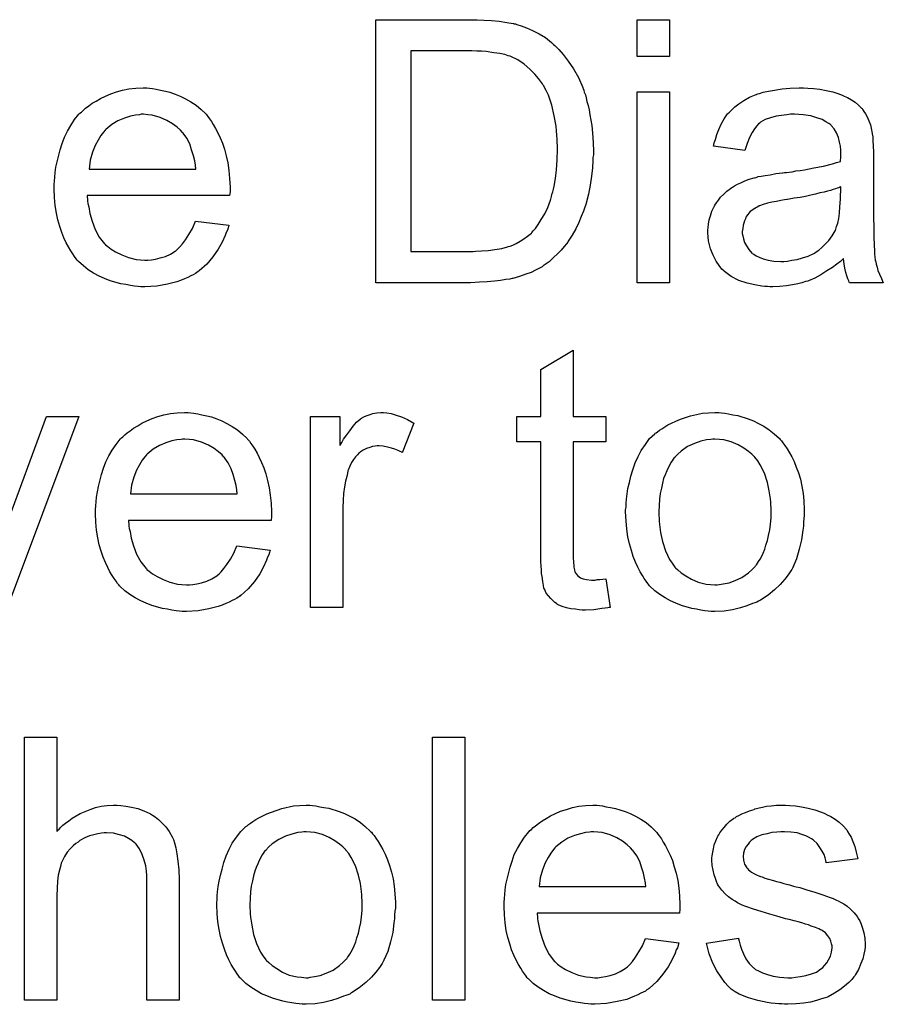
# Model space of a CAD drawing. Extents: x -2.2 to 8.3, y -2.9 to 5.2.
# Tile 92 of 205: x 3.508 to 3.771, y 0.85 to 1.15. Entities that reach past the tile are written whole.
import ezdxf

# ---------------------------------------------------------------- set-up
doc = ezdxf.new("R2010")
doc.units = 0
doc.layers.add('acc-ni-360-20-in-a_document', color=1, linetype='CONTINUOUS')

msp = doc.modelspace()

# ---------------------------------------------------------------- linework, layer by layer
at = {"layer": 'acc-ni-360-20-in-a_document', "color": 1}
for points in [[(3.64898, 1.14983), (3.651294, 1.149714), (3.653608, 1.149483), (3.655922, 1.149136), (3.657889, 1.148789), (3.658004, 1.148789), (3.658236, 1.148673), (3.658583, 1.148673), (3.659046, 1.148441), (3.660318, 1.148094), (3.661938, 1.147516), (3.663789, 1.146706), (3.665756, 1.145665), (3.667723, 1.144508), (3.669574, 1.143004), (3.66969, 1.142888), (3.669806, 1.142772), (3.670153, 1.142425), (3.670615, 1.142078), (3.671773, 1.140921), (3.673161, 1.139301), (3.674665, 1.137334), (3.676285, 1.13502), (3.677789, 1.132359), (3.679062, 1.129351), (3.679062, 1.129235), (3.679177, 1.129004), (3.679409, 1.128541), (3.679524, 1.127847), (3.679872, 1.127037), (3.680103, 1.126111), (3.680334, 1.12507), (3.680681, 1.123797), (3.681028, 1.122525), (3.68126, 1.121021), (3.681838, 1.117781), (3.682186, 1.114194), (3.682301, 1.11026), (3.682301, 1.110145), (3.682301, 1.109913), (3.682301, 1.109335), (3.682301, 1.108756), (3.682186, 1.107946), (3.682186, 1.107021), (3.68207, 1.104822), (3.681723, 1.102277), (3.681376, 1.099616), (3.680797, 1.096839), (3.680103, 1.094062), (3.680103, 1.093947), (3.679987, 1.093715), (3.679872, 1.093368), (3.679756, 1.092905), (3.679293, 1.091633), (3.678599, 1.090013), (3.677905, 1.088162), (3.676979, 1.086311), (3.675822, 1.084344), (3.674665, 1.082492), (3.674549, 1.082261), (3.674086, 1.081682), (3.673392, 1.080873), (3.672467, 1.079831), (3.671425, 1.078674), (3.670153, 1.077517), (3.66888, 1.076245), (3.667376, 1.075203), (3.667144, 1.075088), (3.666682, 1.074741), (3.665872, 1.074278), (3.664715, 1.073699), (3.663326, 1.073005), (3.661707, 1.072427), (3.659855, 1.071732), (3.657773, 1.071154), (3.657541, 1.071154), (3.657194, 1.071038), (3.656847, 1.070922), (3.65569, 1.070807), (3.65407, 1.070575), (3.652219, 1.070344), (3.650021, 1.070112), (3.647591, 1.069997), (3.64493, 1.069881), (3.616121, 1.069881), (3.616121, 1.149946), (3.646897, 1.149946), (3.64898, 1.14983)], [(3.705441, 1.138723), (3.695607, 1.138723), (3.695607, 1.149946), (3.705441, 1.149946), (3.705441, 1.138723)], [(3.645277, 1.140458), (3.626765, 1.140458), (3.626765, 1.079369), (3.64574, 1.079369), (3.64655, 1.079484), (3.648285, 1.0796), (3.650252, 1.079716), (3.652335, 1.079947), (3.654418, 1.080294), (3.656153, 1.080757), (3.656384, 1.080873), (3.656963, 1.080988), (3.657773, 1.081335), (3.658814, 1.081798), (3.659971, 1.082492), (3.661128, 1.083187), (3.662285, 1.083996), (3.663442, 1.084922), (3.663558, 1.085153), (3.664021, 1.085616), (3.664715, 1.086426), (3.665525, 1.087583), (3.66645, 1.089087), (3.667492, 1.090823), (3.668417, 1.09279), (3.669227, 1.094988), (3.669227, 1.095104), (3.669343, 1.095335), (3.669459, 1.095682), (3.669574, 1.096145), (3.66969, 1.096724), (3.669921, 1.097533), (3.670153, 1.098343), (3.670384, 1.099269), (3.670731, 1.101583), (3.671078, 1.104244), (3.67131, 1.107252), (3.671425, 1.110492), (3.671425, 1.110608), (3.671425, 1.11107), (3.671425, 1.111649), (3.67131, 1.112574), (3.67131, 1.113616), (3.671194, 1.114773), (3.671078, 1.116161), (3.670963, 1.11755), (3.670384, 1.120673), (3.66969, 1.123913), (3.668649, 1.126921), (3.667954, 1.128425), (3.66726, 1.129698), (3.66726, 1.129814), (3.667029, 1.130045), (3.666797, 1.130392), (3.666566, 1.130855), (3.66564, 1.132012), (3.664483, 1.1334), (3.662979, 1.134905), (3.661244, 1.136409), (3.659277, 1.137681), (3.657194, 1.138723), (3.656963, 1.138838), (3.656384, 1.138954), (3.655343, 1.139301), (3.653839, 1.139648), (3.651988, 1.13988), (3.649674, 1.140227), (3.648285, 1.140342), (3.646781, 1.140342), (3.645277, 1.140458)], [(3.547164, 1.12912), (3.548089, 1.129004), (3.549246, 1.128772), (3.550519, 1.128541), (3.552023, 1.128194), (3.553411, 1.127847), (3.555031, 1.127268), (3.556535, 1.12669), (3.558155, 1.12588), (3.559775, 1.124954), (3.561395, 1.123913), (3.562899, 1.12264), (3.564287, 1.121252), (3.564403, 1.121136), (3.564634, 1.120905), (3.564981, 1.120442), (3.565444, 1.119748), (3.566023, 1.118938), (3.566601, 1.118012), (3.567295, 1.116855), (3.56799, 1.115467), (3.568684, 1.113963), (3.569378, 1.112343), (3.569956, 1.110492), (3.570535, 1.108525), (3.570998, 1.106327), (3.571345, 1.104013), (3.571576, 1.101583), (3.571692, 1.098922), (3.571692, 1.098806), (3.571692, 1.098343), (3.571692, 1.097533), (3.571576, 1.096376), (3.528189, 1.096376), (3.528189, 1.096261), (3.528189, 1.095914), (3.528305, 1.095451), (3.528305, 1.094757), (3.52842, 1.093947), (3.528652, 1.093021), (3.528999, 1.090938), (3.529693, 1.088624), (3.530619, 1.086079), (3.531891, 1.083765), (3.533511, 1.081682), (3.533627, 1.081682), (3.533742, 1.081451), (3.534437, 1.080873), (3.535478, 1.080063), (3.536866, 1.079253), (3.538718, 1.078327), (3.5408, 1.077517), (3.543114, 1.076939), (3.544387, 1.076823), (3.545775, 1.076707), (3.546701, 1.076707), (3.547742, 1.076823), (3.549015, 1.077054), (3.550403, 1.077402), (3.552023, 1.077864), (3.553527, 1.078559), (3.555031, 1.079484), (3.555147, 1.0796), (3.555725, 1.080063), (3.55642, 1.080757), (3.557229, 1.081682), (3.558155, 1.082955), (3.559196, 1.084575), (3.560238, 1.086426), (3.561163, 1.088624), (3.571345, 1.087352), (3.571345, 1.087236), (3.571229, 1.087005), (3.571113, 1.086542), (3.570882, 1.085848), (3.570535, 1.085153), (3.570188, 1.084228), (3.569262, 1.082261), (3.568105, 1.080063), (3.566485, 1.077749), (3.564634, 1.07555), (3.56232, 1.073468), (3.562205, 1.073468), (3.561973, 1.073236), (3.561626, 1.073005), (3.561163, 1.072658), (3.560469, 1.072311), (3.559775, 1.071964), (3.558849, 1.071501), (3.557808, 1.071038), (3.556651, 1.070575), (3.555494, 1.070112), (3.552602, 1.069418), (3.549362, 1.06884), (3.545775, 1.068608), (3.544503, 1.068608), (3.543693, 1.068724), (3.542651, 1.06884), (3.541379, 1.069071), (3.53999, 1.069303), (3.538486, 1.069534), (3.535247, 1.07046), (3.533511, 1.071154), (3.531891, 1.071848), (3.530156, 1.072774), (3.528536, 1.073815), (3.527032, 1.074972), (3.525528, 1.07636), (3.525412, 1.076476), (3.525181, 1.076707), (3.524834, 1.07717), (3.524371, 1.077864), (3.523792, 1.078674), (3.523214, 1.0796), (3.522519, 1.080757), (3.521825, 1.08203), (3.521131, 1.083534), (3.520437, 1.085153), (3.519858, 1.087005), (3.51928, 1.088972), (3.518817, 1.091054), (3.51847, 1.093368), (3.518239, 1.095798), (3.518123, 1.098343), (3.518123, 1.098459), (3.518123, 1.099037), (3.518123, 1.099732), (3.518239, 1.100773), (3.518354, 1.102046), (3.51847, 1.103434), (3.518701, 1.105054), (3.519048, 1.106674), (3.519974, 1.110376), (3.520553, 1.112227), (3.521247, 1.114194), (3.522172, 1.116045), (3.523214, 1.117781), (3.524371, 1.119516), (3.525643, 1.121136), (3.525759, 1.121252), (3.52599, 1.121483), (3.526453, 1.12183), (3.527032, 1.122409), (3.527726, 1.122987), (3.528652, 1.123682), (3.529693, 1.124492), (3.530966, 1.125186), (3.532238, 1.125996), (3.533742, 1.12669), (3.535362, 1.127384), (3.537098, 1.127963), (3.538949, 1.128541), (3.540916, 1.128888), (3.542998, 1.12912), (3.545197, 1.129235), (3.546354, 1.129235), (3.547164, 1.12912)], [(3.705441, 1.069881), (3.695607, 1.069881), (3.695607, 1.127963), (3.705441, 1.127963), (3.705441, 1.069881)], [(3.747556, 1.12912), (3.749291, 1.129004), (3.751258, 1.128772), (3.753225, 1.128425), (3.755192, 1.127963), (3.757043, 1.127384), (3.757275, 1.127268), (3.757853, 1.127037), (3.758663, 1.12669), (3.759704, 1.126227), (3.760861, 1.125533), (3.762019, 1.124839), (3.76306, 1.123913), (3.763985, 1.122987), (3.764101, 1.122872), (3.764332, 1.122525), (3.76468, 1.121946), (3.765142, 1.121252), (3.765721, 1.120211), (3.766184, 1.119169), (3.766646, 1.117897), (3.766994, 1.116392), (3.766994, 1.116277), (3.767109, 1.11593), (3.767225, 1.115236), (3.767341, 1.11431), (3.767341, 1.113037), (3.767456, 1.111533), (3.767572, 1.109566), (3.767572, 1.107368), (3.767572, 1.094178), (3.767572, 1.094062), (3.767572, 1.0936), (3.767572, 1.092905), (3.767572, 1.09198), (3.767572, 1.090938), (3.767572, 1.089666), (3.767688, 1.086889), (3.767688, 1.083996), (3.767803, 1.081104), (3.767919, 1.079831), (3.767919, 1.078674), (3.768035, 1.077633), (3.768151, 1.076823), (3.768151, 1.076707), (3.768266, 1.076245), (3.768382, 1.07555), (3.768729, 1.074625), (3.768961, 1.073583), (3.769423, 1.072427), (3.770002, 1.071154), (3.77058, 1.069881), (3.760283, 1.069881), (3.760167, 1.069997), (3.760052, 1.07046), (3.75982, 1.071038), (3.759473, 1.071964), (3.759126, 1.073005), (3.758895, 1.074278), (3.758663, 1.075666), (3.758432, 1.07717), (3.758316, 1.07717), (3.7582, 1.076939), (3.757506, 1.07636), (3.756465, 1.07555), (3.755077, 1.074509), (3.753341, 1.073468), (3.751606, 1.072311), (3.749754, 1.07127), (3.747787, 1.07046), (3.747556, 1.070344), (3.746862, 1.070228), (3.74582, 1.069881), (3.744548, 1.069534), (3.742928, 1.069187), (3.741077, 1.068956), (3.738994, 1.068724), (3.736912, 1.068608), (3.735986, 1.068608), (3.735292, 1.068724), (3.734482, 1.068724), (3.733556, 1.06884), (3.731474, 1.069187), (3.72916, 1.069765), (3.726614, 1.070575), (3.7243, 1.071732), (3.722218, 1.073236), (3.721986, 1.073468), (3.721408, 1.074046), (3.720598, 1.075088), (3.719672, 1.076476), (3.718747, 1.078211), (3.717937, 1.080178), (3.717358, 1.082608), (3.717243, 1.083765), (3.717127, 1.085153), (3.717127, 1.085385), (3.717127, 1.085848), (3.717243, 1.086658), (3.717358, 1.087699), (3.71759, 1.088972), (3.717937, 1.090244), (3.7184, 1.091633), (3.718978, 1.092905), (3.719094, 1.093021), (3.719325, 1.093484), (3.719788, 1.094178), (3.720367, 1.094988), (3.721061, 1.095914), (3.721986, 1.096839), (3.722912, 1.097765), (3.724069, 1.098575), (3.724185, 1.09869), (3.724647, 1.098922), (3.725226, 1.099385), (3.726151, 1.099847), (3.727193, 1.10031), (3.728465, 1.100889), (3.729738, 1.101351), (3.731242, 1.101814), (3.731358, 1.101814), (3.731821, 1.10193), (3.732515, 1.102161), (3.733441, 1.102277), (3.734598, 1.102508), (3.736102, 1.10274), (3.737837, 1.103087), (3.73992, 1.103318), (3.740035, 1.103318), (3.740498, 1.103434), (3.741077, 1.103434), (3.741887, 1.10355), (3.742812, 1.103666), (3.743969, 1.103897), (3.745242, 1.104013), (3.74663, 1.104244), (3.749407, 1.104822), (3.752415, 1.105401), (3.755077, 1.106095), (3.756349, 1.106442), (3.757506, 1.106789), (3.757506, 1.106905), (3.757506, 1.107137), (3.757622, 1.107831), (3.757622, 1.108641), (3.757622, 1.109103), (3.757622, 1.109335), (3.757622, 1.10945), (3.757622, 1.109566), (3.757622, 1.11026), (3.757506, 1.111417), (3.757275, 1.11269), (3.756928, 1.114079), (3.756349, 1.115467), (3.755655, 1.11674), (3.754729, 1.117781), (3.754614, 1.117897), (3.754035, 1.118359), (3.75311, 1.118822), (3.751953, 1.119516), (3.750333, 1.120095), (3.748482, 1.120673), (3.746168, 1.121021), (3.743506, 1.121136), (3.742349, 1.121136), (3.741193, 1.121021), (3.739573, 1.120789), (3.737953, 1.120558), (3.736217, 1.120095), (3.734598, 1.119516), (3.733209, 1.118707), (3.733093, 1.118591), (3.732631, 1.118244), (3.732052, 1.117665), (3.731358, 1.11674), (3.730664, 1.115583), (3.729854, 1.114079), (3.72916, 1.112227), (3.728465, 1.110145), (3.718862, 1.111417), (3.718862, 1.111533), (3.718978, 1.111649), (3.718978, 1.111996), (3.719094, 1.112459), (3.719441, 1.1135), (3.719904, 1.115004), (3.720482, 1.116508), (3.721176, 1.118128), (3.722102, 1.119748), (3.723143, 1.121252), (3.723259, 1.121368), (3.723722, 1.12183), (3.724416, 1.122525), (3.725342, 1.12345), (3.726614, 1.124376), (3.728118, 1.125301), (3.729854, 1.126343), (3.731821, 1.127153), (3.731936, 1.127153), (3.732052, 1.127268), (3.732399, 1.127384), (3.732862, 1.1275), (3.734019, 1.127847), (3.735639, 1.128194), (3.73749, 1.128541), (3.739804, 1.128888), (3.742234, 1.12912), (3.745011, 1.129235), (3.746283, 1.129235), (3.747556, 1.12912)], [(3.545312, 1.121136), (3.544618, 1.121136), (3.544155, 1.121021), (3.542883, 1.120905), (3.541379, 1.120558), (3.539527, 1.119979), (3.537561, 1.119169), (3.535709, 1.118012), (3.533858, 1.116508), (3.533627, 1.116277), (3.533164, 1.115698), (3.532354, 1.114657), (3.531544, 1.113269), (3.530619, 1.111649), (3.529809, 1.109566), (3.529114, 1.107137), (3.528767, 1.104475), (3.561279, 1.104475), (3.561279, 1.104591), (3.561279, 1.104822), (3.561163, 1.10517), (3.561163, 1.105632), (3.560932, 1.107021), (3.560585, 1.108525), (3.560006, 1.110376), (3.559428, 1.112112), (3.558502, 1.113847), (3.557461, 1.115351), (3.557461, 1.115467), (3.557229, 1.115583), (3.556651, 1.116277), (3.55561, 1.117202), (3.554221, 1.118244), (3.552486, 1.119285), (3.550403, 1.120211), (3.547974, 1.120905), (3.546701, 1.121021), (3.545312, 1.121136)], [(3.757622, 1.099037), (3.757506, 1.099037), (3.75739, 1.098922), (3.757043, 1.098806), (3.756581, 1.09869), (3.756002, 1.098459), (3.755308, 1.098228), (3.754498, 1.097996), (3.753572, 1.097765), (3.752531, 1.097418), (3.751258, 1.097186), (3.749986, 1.096839), (3.748482, 1.096492), (3.746862, 1.096145), (3.745242, 1.095798), (3.743391, 1.095566), (3.741424, 1.095219), (3.741193, 1.095219), (3.740498, 1.095104), (3.739341, 1.094872), (3.738069, 1.094641), (3.73668, 1.094409), (3.735292, 1.094062), (3.734019, 1.093715), (3.732862, 1.093253), (3.732746, 1.093253), (3.732399, 1.093021), (3.731936, 1.09279), (3.731474, 1.092443), (3.730085, 1.091517), (3.728928, 1.090129), (3.728928, 1.090013), (3.728697, 1.089782), (3.728581, 1.089319), (3.72835, 1.08874), (3.728118, 1.088046), (3.727887, 1.087352), (3.727771, 1.086426), (3.727656, 1.085501), (3.727656, 1.085385), (3.727656, 1.084806), (3.727771, 1.084112), (3.728003, 1.083187), (3.72835, 1.082145), (3.728928, 1.081104), (3.729622, 1.079947), (3.730548, 1.078906), (3.730664, 1.07879), (3.731127, 1.078559), (3.731821, 1.078096), (3.732746, 1.077633), (3.734019, 1.07717), (3.735523, 1.076707), (3.737259, 1.076476), (3.739341, 1.07636), (3.740267, 1.07636), (3.741424, 1.076476), (3.742697, 1.076707), (3.744316, 1.076939), (3.745936, 1.077402), (3.747672, 1.07798), (3.749407, 1.07879), (3.749639, 1.078906), (3.750101, 1.079253), (3.750911, 1.079831), (3.751837, 1.080641), (3.752878, 1.081567), (3.754035, 1.082724), (3.754961, 1.084112), (3.755886, 1.085616), (3.756002, 1.085732), (3.756118, 1.086195), (3.756349, 1.087005), (3.756696, 1.088046), (3.757043, 1.089434), (3.757275, 1.091054), (3.75739, 1.093021), (3.757506, 1.095335), (3.757622, 1.099037)], [(3.676169, 1.029108), (3.686119, 1.029108), (3.686119, 1.021472), (3.676169, 1.021472), (3.676169, 0.987341), (3.676169, 0.987109), (3.676169, 0.986646), (3.676169, 0.985952), (3.676285, 0.985142), (3.676401, 0.983291), (3.676516, 0.982481), (3.676632, 0.981903), (3.676748, 0.981671), (3.677095, 0.981209), (3.677557, 0.98063), (3.678367, 0.980052), (3.678599, 0.979936), (3.679177, 0.979705), (3.680219, 0.979473), (3.681723, 0.979357), (3.68288, 0.979357), (3.683458, 0.979473), (3.684268, 0.979473), (3.685194, 0.979589), (3.686119, 0.979705), (3.687392, 0.971027), (3.687161, 0.971027), (3.686698, 0.970911), (3.685888, 0.970796), (3.684847, 0.97068), (3.68369, 0.970448), (3.682417, 0.970333), (3.679872, 0.970217), (3.678946, 0.970217), (3.67802, 0.970333), (3.676863, 0.970448), (3.675475, 0.970564), (3.674086, 0.970911), (3.672814, 0.971258), (3.671541, 0.971837), (3.671425, 0.971953), (3.671078, 0.972184), (3.670615, 0.972531), (3.669921, 0.97311), (3.669343, 0.973688), (3.668649, 0.974498), (3.667954, 0.975308), (3.667492, 0.976349), (3.667492, 0.976465), (3.66726, 0.976928), (3.667144, 0.977738), (3.666913, 0.978895), (3.666682, 0.980399), (3.666566, 0.981324), (3.666566, 0.982366), (3.66645, 0.983638), (3.666335, 0.984911), (3.666335, 0.986299), (3.666335, 0.987919), (3.666335, 1.021472), (3.659046, 1.021472), (3.659046, 1.029108), (3.666335, 1.029108), (3.666335, 1.043455), (3.676169, 1.049356), (3.676169, 1.029108)], [(3.503313, 0.995208), (3.515809, 1.029108), (3.525643, 1.029108), (3.503545, 0.970101)], [(3.559775, 1.030265), (3.5607, 1.03015), (3.561858, 1.029918), (3.56313, 1.029687), (3.564634, 1.02934), (3.566023, 1.028993), (3.567642, 1.028414), (3.569147, 1.027836), (3.570766, 1.027026), (3.572386, 1.0261), (3.574006, 1.025059), (3.57551, 1.023786), (3.576898, 1.022398), (3.577014, 1.022282), (3.577246, 1.022051), (3.577593, 1.021588), (3.578055, 1.020894), (3.578634, 1.020084), (3.579213, 1.019158), (3.579907, 1.018001), (3.580601, 1.016613), (3.581295, 1.015109), (3.581989, 1.013489), (3.582568, 1.011638), (3.583146, 1.009671), (3.583609, 1.007472), (3.583956, 1.005159), (3.584188, 1.002729), (3.584303, 1.000068), (3.584303, 0.999952), (3.584303, 0.999489), (3.584303, 0.998679), (3.584188, 0.997522), (3.5408, 0.997522), (3.5408, 0.997407), (3.5408, 0.997059), (3.540916, 0.996597), (3.540916, 0.995903), (3.541032, 0.995093), (3.541263, 0.994167), (3.54161, 0.992084), (3.542304, 0.98977), (3.54323, 0.987225), (3.544503, 0.984911), (3.546122, 0.982828), (3.546238, 0.982828), (3.546354, 0.982597), (3.547048, 0.982019), (3.548089, 0.981209), (3.549478, 0.980399), (3.551329, 0.979473), (3.553411, 0.978663), (3.555725, 0.978085), (3.556998, 0.977969), (3.558387, 0.977853), (3.559312, 0.977853), (3.560353, 0.977969), (3.561626, 0.9782), (3.563015, 0.978548), (3.564634, 0.97901), (3.566138, 0.979705), (3.567642, 0.98063), (3.567758, 0.980746), (3.568337, 0.981209), (3.569031, 0.981903), (3.569841, 0.982828), (3.570766, 0.984101), (3.571808, 0.985721), (3.572849, 0.987572), (3.573775, 0.98977), (3.583956, 0.988498), (3.583956, 0.988382), (3.58384, 0.988151), (3.583725, 0.987688), (3.583493, 0.986994), (3.583146, 0.986299), (3.582799, 0.985374), (3.581874, 0.983407), (3.580717, 0.981209), (3.579097, 0.978895), (3.577246, 0.976696), (3.574932, 0.974614), (3.574816, 0.974614), (3.574584, 0.974382), (3.574237, 0.974151), (3.573775, 0.973804), (3.57308, 0.973457), (3.572386, 0.97311), (3.571461, 0.972647), (3.570419, 0.972184), (3.569262, 0.971721), (3.568105, 0.971258), (3.565213, 0.970564), (3.561973, 0.969986), (3.558387, 0.969754), (3.557114, 0.969754), (3.556304, 0.96987), (3.555263, 0.969986), (3.55399, 0.970217), (3.552602, 0.970448), (3.551097, 0.97068), (3.547858, 0.971606), (3.546122, 0.9723), (3.544503, 0.972994), (3.542767, 0.973919), (3.541147, 0.974961), (3.539643, 0.976118), (3.538139, 0.977506), (3.538023, 0.977622), (3.537792, 0.977853), (3.537445, 0.978316), (3.536982, 0.97901), (3.536403, 0.97982), (3.535825, 0.980746), (3.535131, 0.981903), (3.534437, 0.983176), (3.533742, 0.98468), (3.533048, 0.986299), (3.53247, 0.988151), (3.531891, 0.990117), (3.531428, 0.9922), (3.531081, 0.994514), (3.53085, 0.996944), (3.530734, 0.999489), (3.530734, 0.999605), (3.530734, 1.000183), (3.530734, 1.000878), (3.53085, 1.001919), (3.530966, 1.003192), (3.531081, 1.00458), (3.531313, 1.0062), (3.53166, 1.00782), (3.532585, 1.011522), (3.533164, 1.013373), (3.533858, 1.01534), (3.534784, 1.017191), (3.535825, 1.018927), (3.536982, 1.020662), (3.538255, 1.022282), (3.53837, 1.022398), (3.538602, 1.022629), (3.539065, 1.022976), (3.539643, 1.023555), (3.540337, 1.024133), (3.541263, 1.024828), (3.542304, 1.025637), (3.543577, 1.026332), (3.54485, 1.027141), (3.546354, 1.027836), (3.547974, 1.02853), (3.549709, 1.029108), (3.55156, 1.029687), (3.553527, 1.030034), (3.55561, 1.030265), (3.557808, 1.030381), (3.558965, 1.030381), (3.559775, 1.030265)], [(3.619476, 1.030265), (3.620749, 1.030034), (3.622253, 1.029571), (3.623873, 1.028993), (3.625724, 1.028183), (3.627691, 1.027141), (3.624104, 1.018117), (3.623988, 1.018233), (3.623526, 1.018464), (3.622831, 1.018811), (3.621906, 1.019158), (3.620865, 1.019505), (3.619592, 1.019852), (3.618319, 1.020084), (3.617046, 1.020199), (3.616468, 1.020199), (3.615889, 1.020084), (3.615079, 1.019968), (3.61427, 1.019737), (3.613228, 1.01939), (3.612187, 1.018927), (3.611261, 1.018233), (3.611146, 1.018117), (3.610799, 1.017885), (3.610452, 1.017423), (3.609873, 1.016844), (3.609294, 1.016034), (3.608716, 1.015109), (3.608137, 1.014067), (3.607675, 1.012795), (3.607559, 1.012563), (3.607443, 1.011869), (3.607212, 1.010828), (3.606865, 1.009439), (3.606518, 1.007704), (3.606286, 1.005737), (3.606171, 1.003654), (3.606055, 1.00134), (3.606055, 0.971027), (3.59622, 0.971027), (3.59622, 1.029108), (3.605129, 1.029108), (3.605129, 1.020315), (3.605245, 1.020431), (3.605708, 1.021241), (3.606286, 1.022282), (3.607212, 1.023555), (3.608137, 1.024828), (3.609179, 1.026216), (3.61022, 1.027373), (3.611261, 1.028299), (3.611377, 1.028414), (3.611724, 1.028646), (3.612418, 1.028993), (3.613113, 1.02934), (3.614038, 1.029687), (3.615195, 1.030034), (3.616352, 1.030265), (3.617625, 1.030381), (3.618435, 1.030381), (3.619476, 1.030265)], [(3.721292, 1.030265), (3.722333, 1.03015), (3.72349, 1.029918), (3.724763, 1.029687), (3.726267, 1.029456), (3.729391, 1.028414), (3.731011, 1.027836), (3.732631, 1.027026), (3.734251, 1.026216), (3.73587, 1.025059), (3.737374, 1.023902), (3.738878, 1.022514), (3.738994, 1.022398), (3.739226, 1.022166), (3.739573, 1.021704), (3.740035, 1.021125), (3.740614, 1.020315), (3.741308, 1.019274), (3.742002, 1.018117), (3.742697, 1.016844), (3.743391, 1.015456), (3.744085, 1.01372), (3.744779, 1.011985), (3.745358, 1.010018), (3.74582, 1.007935), (3.746168, 1.005737), (3.746399, 1.003423), (3.746515, 1.000878), (3.746515, 1.000762), (3.746515, 1.000415), (3.746515, 0.999836), (3.746515, 0.999026), (3.746399, 0.998101), (3.746283, 0.996944), (3.746283, 0.995787), (3.746052, 0.994514), (3.745705, 0.991622), (3.745011, 0.988729), (3.744201, 0.985837), (3.743044, 0.983176), (3.743044, 0.98306), (3.742928, 0.982944), (3.742697, 0.982597), (3.742465, 0.982134), (3.741655, 0.980977), (3.740614, 0.979589), (3.739226, 0.977969), (3.73749, 0.976349), (3.735523, 0.974729), (3.733209, 0.973225), (3.733093, 0.973225), (3.732978, 0.97311), (3.732631, 0.972878), (3.732052, 0.972647), (3.731474, 0.972415), (3.73078, 0.972184), (3.729044, 0.97149), (3.727077, 0.970911), (3.724647, 0.970333), (3.722102, 0.96987), (3.719325, 0.969754), (3.718168, 0.969754), (3.717243, 0.96987), (3.716201, 0.969986), (3.715044, 0.970217), (3.713656, 0.970448), (3.712267, 0.97068), (3.709144, 0.971606), (3.707408, 0.9723), (3.705788, 0.972994), (3.704169, 0.973919), (3.702549, 0.974961), (3.701045, 0.976118), (3.699541, 0.977506), (3.699425, 0.977622), (3.699193, 0.977853), (3.698846, 0.978316), (3.698383, 0.97901), (3.697805, 0.97982), (3.697227, 0.980746), (3.696532, 0.981903), (3.695838, 0.983291), (3.695144, 0.984795), (3.69445, 0.986531), (3.693871, 0.988382), (3.693293, 0.990349), (3.69283, 0.992547), (3.692483, 0.994861), (3.692251, 0.997407), (3.692136, 1.000068), (3.692136, 1.000299), (3.692136, 1.000762), (3.692251, 1.001572), (3.692251, 1.002729), (3.692367, 1.004001), (3.692599, 1.005621), (3.69283, 1.007241), (3.693293, 1.009092), (3.693756, 1.010943), (3.694334, 1.01291), (3.695028, 1.014993), (3.695954, 1.01696), (3.696879, 1.018811), (3.698152, 1.020662), (3.699425, 1.022398), (3.701045, 1.023902), (3.70116, 1.024018), (3.701392, 1.024133), (3.701854, 1.02448), (3.702433, 1.024943), (3.703127, 1.025406), (3.704053, 1.025985), (3.704978, 1.026563), (3.706135, 1.027141), (3.707408, 1.02772), (3.708796, 1.028299), (3.71192, 1.02934), (3.715507, 1.03015), (3.717358, 1.030265), (3.719325, 1.030381), (3.720482, 1.030381), (3.721292, 1.030265)], [(3.557924, 1.022282), (3.557229, 1.022282), (3.556767, 1.022166), (3.555494, 1.022051), (3.55399, 1.021704), (3.552139, 1.021125), (3.550172, 1.020315), (3.548321, 1.019158), (3.546469, 1.017654), (3.546238, 1.017423), (3.545775, 1.016844), (3.544965, 1.015803), (3.544155, 1.014414), (3.54323, 1.012795), (3.54242, 1.010712), (3.541726, 1.008282), (3.541379, 1.005621), (3.57389, 1.005621), (3.57389, 1.005737), (3.57389, 1.005968), (3.573775, 1.006316), (3.573775, 1.006778), (3.573543, 1.008167), (3.573196, 1.009671), (3.572618, 1.011522), (3.572039, 1.013258), (3.571113, 1.014993), (3.570072, 1.016497), (3.570072, 1.016613), (3.569841, 1.016729), (3.569262, 1.017423), (3.568221, 1.018348), (3.566833, 1.01939), (3.565097, 1.020431), (3.563015, 1.021356), (3.560585, 1.022051), (3.559312, 1.022166), (3.557924, 1.022282)], [(3.719325, 1.022282), (3.718631, 1.022282), (3.718052, 1.022166), (3.71678, 1.022051), (3.715044, 1.021588), (3.713077, 1.020894), (3.710995, 1.019968), (3.709028, 1.01858), (3.707987, 1.017654), (3.707061, 1.016729), (3.707061, 1.016613), (3.70683, 1.016497), (3.706598, 1.01615), (3.706251, 1.015687), (3.705904, 1.015109), (3.705557, 1.014414), (3.705094, 1.013489), (3.704631, 1.012563), (3.704169, 1.011406), (3.703706, 1.010249), (3.703359, 1.008861), (3.703012, 1.007357), (3.702664, 1.005737), (3.702433, 1.004001), (3.702317, 1.002035), (3.702202, 1.000068), (3.702202, 0.999952), (3.702202, 0.999605), (3.702202, 0.999026), (3.702317, 0.998216), (3.702317, 0.997291), (3.702433, 0.99625), (3.70278, 0.99382), (3.703359, 0.991043), (3.704284, 0.988266), (3.705441, 0.985605), (3.706251, 0.984448), (3.707061, 0.983291), (3.707177, 0.983291), (3.707292, 0.98306), (3.707987, 0.982481), (3.709028, 0.981556), (3.710416, 0.98063), (3.712152, 0.979589), (3.714234, 0.978663), (3.716664, 0.978085), (3.717937, 0.977969), (3.719325, 0.977853), (3.720019, 0.977853), (3.720598, 0.977969), (3.721871, 0.9782), (3.723606, 0.978548), (3.725457, 0.979242), (3.72754, 0.980167), (3.729507, 0.981556), (3.730548, 0.982481), (3.731474, 0.983407), (3.731589, 0.983523), (3.731705, 0.983638), (3.731936, 0.983985), (3.732284, 0.984448), (3.732631, 0.985027), (3.733093, 0.985721), (3.733556, 0.986646), (3.734019, 0.987572), (3.734482, 0.988729), (3.734829, 0.990002), (3.735292, 0.99139), (3.735639, 0.992894), (3.735986, 0.99463), (3.736217, 0.996365), (3.736449, 0.998332), (3.736449, 1.000415), (3.736449, 1.00053), (3.736449, 1.000878), (3.736449, 1.001456), (3.736333, 1.00215), (3.736333, 1.003076), (3.736217, 1.004117), (3.73587, 1.006547), (3.735292, 1.009092), (3.734366, 1.011869), (3.733093, 1.014414), (3.732399, 1.015687), (3.731474, 1.016729), (3.731474, 1.016844), (3.731242, 1.01696), (3.730548, 1.017654), (3.729507, 1.018464), (3.728118, 1.019505), (3.726383, 1.020547), (3.7243, 1.021472), (3.721986, 1.022051), (3.720714, 1.022166), (3.719325, 1.022282)], [(3.518933, 0.902833), (3.519048, 0.902949), (3.51928, 0.903181), (3.519627, 0.903528), (3.520206, 0.904106), (3.520784, 0.904685), (3.521594, 0.905379), (3.522635, 0.906073), (3.523677, 0.906883), (3.524834, 0.907577), (3.526106, 0.908271), (3.529114, 0.909544), (3.530734, 0.910122), (3.53247, 0.91047), (3.534321, 0.910701), (3.536172, 0.910817), (3.537213, 0.910817), (3.538486, 0.910701), (3.53999, 0.91047), (3.541726, 0.910238), (3.543577, 0.909775), (3.545428, 0.909081), (3.547279, 0.908271), (3.547511, 0.908156), (3.548089, 0.907808), (3.548899, 0.90723), (3.54994, 0.90642), (3.550982, 0.905379), (3.552139, 0.904222), (3.55318, 0.902833), (3.554106, 0.901214), (3.554221, 0.900982), (3.554453, 0.900404), (3.5548, 0.899362), (3.555147, 0.897858), (3.555494, 0.896007), (3.555841, 0.893809), (3.556073, 0.891148), (3.556188, 0.888139), (3.556188, 0.851463), (3.546354, 0.851463), (3.546354, 0.888255), (3.546354, 0.888371), (3.546354, 0.888602), (3.546354, 0.888949), (3.546354, 0.889412), (3.546238, 0.890685), (3.546007, 0.892305), (3.545544, 0.89404), (3.544965, 0.895776), (3.544155, 0.897511), (3.543114, 0.8989), (3.542998, 0.899015), (3.542536, 0.899478), (3.541841, 0.900057), (3.5408, 0.900635), (3.539527, 0.901329), (3.538023, 0.901792), (3.536172, 0.902255), (3.53409, 0.902371), (3.533395, 0.902371), (3.532585, 0.902255), (3.531428, 0.902139), (3.530271, 0.901792), (3.528883, 0.901445), (3.527495, 0.900866), (3.52599, 0.900057), (3.525875, 0.899941), (3.525412, 0.899594), (3.524718, 0.899131), (3.523908, 0.898437), (3.522982, 0.897511), (3.522057, 0.89647), (3.521247, 0.895197), (3.520553, 0.893809), (3.520437, 0.893577), (3.520321, 0.893115), (3.52009, 0.892189), (3.519743, 0.891032), (3.519396, 0.889528), (3.519164, 0.887677), (3.519048, 0.885594), (3.518933, 0.883164), (3.518933, 0.851463), (3.509098, 0.851463), (3.509098, 0.931527), (3.518933, 0.931527), (3.518933, 0.902833)], [(3.643195, 0.851463), (3.63336, 0.851463), (3.63336, 0.931527), (3.643195, 0.931527), (3.643195, 0.851463)], [(3.596799, 0.910701), (3.59784, 0.910585), (3.598997, 0.910354), (3.60027, 0.910122), (3.601774, 0.909891), (3.604898, 0.90885), (3.606518, 0.908271), (3.608137, 0.907461), (3.609757, 0.906652), (3.611377, 0.905495), (3.612881, 0.904337), (3.614385, 0.902949), (3.614501, 0.902833), (3.614732, 0.902602), (3.615079, 0.902139), (3.615542, 0.901561), (3.616121, 0.900751), (3.616815, 0.89971), (3.617509, 0.898553), (3.618203, 0.89728), (3.618898, 0.895891), (3.619592, 0.894156), (3.620286, 0.89242), (3.620865, 0.890453), (3.621327, 0.888371), (3.621674, 0.886173), (3.621906, 0.883859), (3.622021, 0.881313), (3.622021, 0.881197), (3.622021, 0.88085), (3.622021, 0.880272), (3.622021, 0.879462), (3.621906, 0.878536), (3.62179, 0.877379), (3.62179, 0.876222), (3.621559, 0.87495), (3.621212, 0.872057), (3.620517, 0.869165), (3.619707, 0.866272), (3.61855, 0.863611), (3.61855, 0.863495), (3.618435, 0.86338), (3.618203, 0.863033), (3.617972, 0.86257), (3.617162, 0.861413), (3.616121, 0.860024), (3.614732, 0.858405), (3.612997, 0.856785), (3.61103, 0.855165), (3.608716, 0.853661), (3.6086, 0.853661), (3.608485, 0.853545), (3.608137, 0.853314), (3.607559, 0.853082), (3.606981, 0.852851), (3.606286, 0.85262), (3.604551, 0.851925), (3.602584, 0.851347), (3.600154, 0.850768), (3.597609, 0.850306), (3.594832, 0.85019), (3.593675, 0.85019), (3.592749, 0.850306), (3.591708, 0.850421), (3.590551, 0.850653), (3.589163, 0.850884), (3.587774, 0.851115), (3.58465, 0.852041), (3.582915, 0.852735), (3.581295, 0.853429), (3.579675, 0.854355), (3.578055, 0.855396), (3.576551, 0.856553), (3.575047, 0.857942), (3.574932, 0.858058), (3.5747, 0.858289), (3.574353, 0.858752), (3.57389, 0.859446), (3.573312, 0.860256), (3.572733, 0.861181), (3.572039, 0.862338), (3.571345, 0.863727), (3.570651, 0.865231), (3.569956, 0.866966), (3.569378, 0.868818), (3.5688, 0.870784), (3.568337, 0.872983), (3.56799, 0.875297), (3.567758, 0.877842), (3.567642, 0.880503), (3.567642, 0.880735), (3.567642, 0.881197), (3.567758, 0.882007), (3.567758, 0.883164), (3.567874, 0.884437), (3.568105, 0.886057), (3.568337, 0.887677), (3.5688, 0.889528), (3.569262, 0.891379), (3.569841, 0.893346), (3.570535, 0.895429), (3.571461, 0.897395), (3.572386, 0.899247), (3.573659, 0.901098), (3.574932, 0.902833), (3.576551, 0.904337), (3.576667, 0.904453), (3.576898, 0.904569), (3.577361, 0.904916), (3.57794, 0.905379), (3.578634, 0.905842), (3.57956, 0.90642), (3.580485, 0.906999), (3.581642, 0.907577), (3.582915, 0.908156), (3.584303, 0.908734), (3.587427, 0.909775), (3.591014, 0.910585), (3.592865, 0.910701), (3.594832, 0.910817), (3.595989, 0.910817), (3.596799, 0.910701)], [(3.684152, 0.910701), (3.685078, 0.910585), (3.686235, 0.910354), (3.687508, 0.910122), (3.689012, 0.909775), (3.6904, 0.909428), (3.69202, 0.90885), (3.693524, 0.908271), (3.695144, 0.907461), (3.696764, 0.906536), (3.698383, 0.905495), (3.699888, 0.904222), (3.701276, 0.902833), (3.701392, 0.902718), (3.701623, 0.902486), (3.70197, 0.902024), (3.702433, 0.901329), (3.703012, 0.900519), (3.70359, 0.899594), (3.704284, 0.898437), (3.704978, 0.897048), (3.705673, 0.895544), (3.706367, 0.893924), (3.706945, 0.892073), (3.707524, 0.890106), (3.707987, 0.887908), (3.708334, 0.885594), (3.708565, 0.883164), (3.708681, 0.880503), (3.708681, 0.880388), (3.708681, 0.879925), (3.708681, 0.879115), (3.708565, 0.877958), (3.665178, 0.877958), (3.665178, 0.877842), (3.665178, 0.877495), (3.665293, 0.877032), (3.665293, 0.876338), (3.665409, 0.875528), (3.66564, 0.874603), (3.665988, 0.87252), (3.666682, 0.870206), (3.667607, 0.867661), (3.66888, 0.865347), (3.6705, 0.863264), (3.670615, 0.863264), (3.670731, 0.863033), (3.671425, 0.862454), (3.672467, 0.861644), (3.673855, 0.860834), (3.675706, 0.859909), (3.677789, 0.859099), (3.680103, 0.85852), (3.681376, 0.858405), (3.682764, 0.858289), (3.68369, 0.858289), (3.684731, 0.858405), (3.686004, 0.858636), (3.687392, 0.858983), (3.689012, 0.859446), (3.690516, 0.86014), (3.69202, 0.861066), (3.692136, 0.861181), (3.692714, 0.861644), (3.693408, 0.862338), (3.694218, 0.863264), (3.695144, 0.864537), (3.696185, 0.866157), (3.697227, 0.868008), (3.698152, 0.870206), (3.708334, 0.868933), (3.708334, 0.868818), (3.708218, 0.868586), (3.708102, 0.868123), (3.707871, 0.867429), (3.707524, 0.866735), (3.707177, 0.865809), (3.706251, 0.863842), (3.705094, 0.861644), (3.703474, 0.85933), (3.701623, 0.857132), (3.699309, 0.855049), (3.699193, 0.855049), (3.698962, 0.854818), (3.698615, 0.854587), (3.698152, 0.854239), (3.697458, 0.853892), (3.696764, 0.853545), (3.695838, 0.853082), (3.694797, 0.85262), (3.69364, 0.852157), (3.692483, 0.851694), (3.68959, 0.851), (3.686351, 0.850421), (3.682764, 0.85019), (3.681491, 0.85019), (3.680681, 0.850306), (3.67964, 0.850421), (3.678367, 0.850653), (3.676979, 0.850884), (3.675475, 0.851115), (3.672235, 0.852041), (3.6705, 0.852735), (3.66888, 0.853429), (3.667144, 0.854355), (3.665525, 0.855396), (3.664021, 0.856553), (3.662517, 0.857942), (3.662401, 0.858058), (3.662169, 0.858289), (3.661822, 0.858752), (3.66136, 0.859446), (3.660781, 0.860256), (3.660202, 0.861181), (3.659508, 0.862338), (3.658814, 0.863611), (3.65812, 0.865115), (3.657426, 0.866735), (3.656847, 0.868586), (3.656269, 0.870553), (3.655806, 0.872636), (3.655459, 0.87495), (3.655227, 0.877379), (3.655112, 0.879925), (3.655112, 0.88004), (3.655112, 0.880619), (3.655112, 0.881313), (3.655227, 0.882355), (3.655343, 0.883627), (3.655459, 0.885016), (3.65569, 0.886635), (3.656037, 0.888255), (3.656963, 0.891958), (3.657541, 0.893809), (3.658236, 0.895776), (3.659161, 0.897627), (3.660202, 0.899362), (3.66136, 0.901098), (3.662632, 0.902718), (3.662748, 0.902833), (3.662979, 0.903065), (3.663442, 0.903412), (3.664021, 0.90399), (3.664715, 0.904569), (3.66564, 0.905263), (3.666682, 0.906073), (3.667954, 0.906767), (3.669227, 0.907577), (3.670731, 0.908271), (3.672351, 0.908966), (3.674086, 0.909544), (3.675938, 0.910122), (3.677905, 0.91047), (3.679987, 0.910701), (3.682186, 0.910817), (3.683343, 0.910817), (3.684152, 0.910701)], [(3.742118, 0.910701), (3.743854, 0.910585), (3.745705, 0.910354), (3.747672, 0.909891), (3.749754, 0.909428), (3.751721, 0.908734), (3.751837, 0.908734), (3.751953, 0.908618), (3.752531, 0.908387), (3.753457, 0.907924), (3.754614, 0.907346), (3.755886, 0.906536), (3.757159, 0.90561), (3.758316, 0.904569), (3.759357, 0.903412), (3.759473, 0.903296), (3.759704, 0.902833), (3.760167, 0.902024), (3.760746, 0.901098), (3.761324, 0.89971), (3.761903, 0.898205), (3.762366, 0.89647), (3.762828, 0.894503), (3.753225, 0.89323), (3.753225, 0.893462), (3.75311, 0.893924), (3.752878, 0.894734), (3.752531, 0.895776), (3.751953, 0.896817), (3.751258, 0.897974), (3.750448, 0.899131), (3.749291, 0.900172), (3.749176, 0.900288), (3.748713, 0.900519), (3.748019, 0.900982), (3.746977, 0.901445), (3.74582, 0.901908), (3.744316, 0.902371), (3.742465, 0.902602), (3.740498, 0.902718), (3.739341, 0.902718), (3.738184, 0.902602), (3.73668, 0.902486), (3.735176, 0.902139), (3.733556, 0.901792), (3.732052, 0.901214), (3.73078, 0.900404), (3.730664, 0.900288), (3.730317, 0.900057), (3.729854, 0.899594), (3.729391, 0.8989), (3.728813, 0.898205), (3.72835, 0.89728), (3.728003, 0.896239), (3.727887, 0.895197), (3.727887, 0.895082), (3.727887, 0.89485), (3.728003, 0.894503), (3.728003, 0.89404), (3.72835, 0.892883), (3.729044, 0.891726), (3.72916, 0.891611), (3.729275, 0.891495), (3.729507, 0.891148), (3.72997, 0.890801), (3.730432, 0.890453), (3.731127, 0.889991), (3.731936, 0.889644), (3.732862, 0.889181), (3.732978, 0.889181), (3.733209, 0.889065), (3.733672, 0.888949), (3.734482, 0.888602), (3.735639, 0.888255), (3.737143, 0.887908), (3.738069, 0.887561), (3.73911, 0.88733), (3.740267, 0.886982), (3.74154, 0.886635), (3.741655, 0.886635), (3.742002, 0.88652), (3.742581, 0.886404), (3.743275, 0.886173), (3.744085, 0.885941), (3.745126, 0.88571), (3.747325, 0.885016), (3.749754, 0.884321), (3.752184, 0.883511), (3.754382, 0.882702), (3.755308, 0.882355), (3.756118, 0.882007), (3.756349, 0.881892), (3.756812, 0.88166), (3.757506, 0.881313), (3.758548, 0.880735), (3.759589, 0.88004), (3.76063, 0.879115), (3.761671, 0.878074), (3.762597, 0.876917), (3.762713, 0.876801), (3.762944, 0.876338), (3.763407, 0.875644), (3.76387, 0.874603), (3.764217, 0.87333), (3.76468, 0.871942), (3.764911, 0.870322), (3.765027, 0.868471), (3.765027, 0.868239), (3.765027, 0.867661), (3.764911, 0.866735), (3.76468, 0.865462), (3.764332, 0.864074), (3.763754, 0.86257), (3.76306, 0.860834), (3.762134, 0.859215), (3.762019, 0.858983), (3.761556, 0.85852), (3.760977, 0.85771), (3.760052, 0.856785), (3.758779, 0.855744), (3.75739, 0.854587), (3.755771, 0.853545), (3.753804, 0.852504), (3.753688, 0.852504), (3.753572, 0.852388), (3.752878, 0.852157), (3.751721, 0.85181), (3.750217, 0.851347), (3.748366, 0.850884), (3.746283, 0.850537), (3.744085, 0.850306), (3.74154, 0.85019), (3.740498, 0.85019), (3.739688, 0.850306), (3.738763, 0.850306), (3.737606, 0.850421), (3.736449, 0.850537), (3.735176, 0.850768), (3.732399, 0.851347), (3.729507, 0.852157), (3.72673, 0.853314), (3.725457, 0.854008), (3.7243, 0.854818), (3.724185, 0.854934), (3.724069, 0.855049), (3.723375, 0.855744), (3.722333, 0.856785), (3.721176, 0.858405), (3.719904, 0.860371), (3.718631, 0.862686), (3.71759, 0.865578), (3.71678, 0.868818), (3.726499, 0.870322), (3.726499, 0.870206), (3.726499, 0.87009), (3.72673, 0.869396), (3.726961, 0.868239), (3.727424, 0.866966), (3.728003, 0.865578), (3.728697, 0.864074), (3.729738, 0.86257), (3.731011, 0.861297), (3.731242, 0.861181), (3.731705, 0.860834), (3.732631, 0.860371), (3.733788, 0.859793), (3.735292, 0.859215), (3.737027, 0.858752), (3.73911, 0.858405), (3.74154, 0.858289), (3.742697, 0.858289), (3.743854, 0.858405), (3.745358, 0.858636), (3.746977, 0.858983), (3.748713, 0.859446), (3.750217, 0.860024), (3.751606, 0.86095), (3.751721, 0.861066), (3.752184, 0.861413), (3.752647, 0.861991), (3.753341, 0.862801), (3.753919, 0.863727), (3.754498, 0.864884), (3.754845, 0.866041), (3.754961, 0.867429), (3.754961, 0.867545), (3.754961, 0.868008), (3.754845, 0.868586), (3.754614, 0.869396), (3.754267, 0.870206), (3.753688, 0.871016), (3.752994, 0.871942), (3.751953, 0.872636), (3.751837, 0.872751), (3.75149, 0.872867), (3.750911, 0.873214), (3.749986, 0.873561), (3.748597, 0.874024), (3.747787, 0.874371), (3.746862, 0.874603), (3.74582, 0.87495), (3.744664, 0.875297), (3.743391, 0.875644), (3.741887, 0.875991), (3.741771, 0.875991), (3.741424, 0.876107), (3.740845, 0.876222), (3.740151, 0.876454), (3.739226, 0.876685), (3.738184, 0.877032), (3.735986, 0.877611), (3.733441, 0.878421), (3.731011, 0.879115), (3.728697, 0.879925), (3.727656, 0.880388), (3.726846, 0.880735), (3.726614, 0.88085), (3.726151, 0.881082), (3.725457, 0.881545), (3.724532, 0.882123), (3.72349, 0.882933), (3.722449, 0.883859), (3.721408, 0.8849), (3.720482, 0.886173), (3.720367, 0.886288), (3.720135, 0.886751), (3.719788, 0.887561), (3.719441, 0.888487), (3.719094, 0.889644), (3.718747, 0.891032), (3.718515, 0.89242), (3.7184, 0.89404), (3.7184, 0.894272), (3.7184, 0.894734), (3.718515, 0.895429), (3.718631, 0.89647), (3.718862, 0.897511), (3.719094, 0.898784), (3.719557, 0.899941), (3.720135, 0.901214), (3.720251, 0.901329), (3.720482, 0.901792), (3.720829, 0.902371), (3.721408, 0.903181), (3.722102, 0.90399), (3.722912, 0.905032), (3.723838, 0.905957), (3.724994, 0.906767), (3.72511, 0.906883), (3.725457, 0.906999), (3.72592, 0.907346), (3.726614, 0.907693), (3.72754, 0.908156), (3.728581, 0.908618), (3.729854, 0.909081), (3.731242, 0.909544), (3.731474, 0.90966), (3.731936, 0.909775), (3.732746, 0.910007), (3.733788, 0.910238), (3.73506, 0.91047), (3.736449, 0.910585), (3.738069, 0.910817), (3.740845, 0.910817), (3.742118, 0.910701)], [(3.594832, 0.902718), (3.594138, 0.902718), (3.593559, 0.902602), (3.592287, 0.902486), (3.590551, 0.902024), (3.588584, 0.901329), (3.586502, 0.900404), (3.584535, 0.899015), (3.583493, 0.89809), (3.582568, 0.897164), (3.582568, 0.897048), (3.582336, 0.896933), (3.582105, 0.896586), (3.581758, 0.896123), (3.581411, 0.895544), (3.581064, 0.89485), (3.580601, 0.893924), (3.580138, 0.892999), (3.579675, 0.891842), (3.579213, 0.890685), (3.578865, 0.889297), (3.578518, 0.887792), (3.578171, 0.886173), (3.57794, 0.884437), (3.577824, 0.88247), (3.577708, 0.880503), (3.577708, 0.880388), (3.577708, 0.88004), (3.577708, 0.879462), (3.577824, 0.878652), (3.577824, 0.877726), (3.57794, 0.876685), (3.578287, 0.874255), (3.578865, 0.871479), (3.579791, 0.868702), (3.580948, 0.866041), (3.581758, 0.864884), (3.582568, 0.863727), (3.582684, 0.863727), (3.582799, 0.863495), (3.583493, 0.862917), (3.584535, 0.861991), (3.585923, 0.861066), (3.587659, 0.860024), (3.589741, 0.859099), (3.592171, 0.85852), (3.593444, 0.858405), (3.594832, 0.858289), (3.595526, 0.858289), (3.596105, 0.858405), (3.597377, 0.858636), (3.599113, 0.858983), (3.600964, 0.859677), (3.603047, 0.860603), (3.605014, 0.861991), (3.606055, 0.862917), (3.606981, 0.863842), (3.607096, 0.863958), (3.607212, 0.864074), (3.607443, 0.864421), (3.60779, 0.864884), (3.608137, 0.865462), (3.6086, 0.866157), (3.609063, 0.867082), (3.609526, 0.868008), (3.609989, 0.869165), (3.610336, 0.870437), (3.610799, 0.871826), (3.611146, 0.87333), (3.611493, 0.875065), (3.611724, 0.876801), (3.611956, 0.878768), (3.611956, 0.88085), (3.611956, 0.880966), (3.611956, 0.881313), (3.611956, 0.881892), (3.61184, 0.882586), (3.61184, 0.883511), (3.611724, 0.884553), (3.611377, 0.886982), (3.610799, 0.889528), (3.609873, 0.892305), (3.6086, 0.89485), (3.607906, 0.896123), (3.606981, 0.897164), (3.606981, 0.89728), (3.606749, 0.897395), (3.606055, 0.89809), (3.605014, 0.8989), (3.603625, 0.899941), (3.60189, 0.900982), (3.599807, 0.901908), (3.597493, 0.902486), (3.59622, 0.902602), (3.594832, 0.902718)], [(3.682301, 0.902718), (3.681607, 0.902718), (3.681144, 0.902602), (3.679872, 0.902486), (3.678367, 0.902139), (3.676516, 0.901561), (3.674549, 0.900751), (3.672698, 0.899594), (3.670847, 0.89809), (3.670615, 0.897858), (3.670153, 0.89728), (3.669343, 0.896239), (3.668533, 0.89485), (3.667607, 0.89323), (3.666797, 0.891148), (3.666103, 0.888718), (3.665756, 0.886057), (3.698268, 0.886057), (3.698268, 0.886173), (3.698268, 0.886404), (3.698152, 0.886751), (3.698152, 0.887214), (3.697921, 0.888602), (3.697574, 0.890106), (3.696995, 0.891958), (3.696417, 0.893693), (3.695491, 0.895429), (3.69445, 0.896933), (3.69445, 0.897048), (3.694218, 0.897164), (3.69364, 0.897858), (3.692599, 0.898784), (3.69121, 0.899825), (3.689475, 0.900866), (3.687392, 0.901792), (3.684962, 0.902486), (3.68369, 0.902602), (3.682301, 0.902718)]]:
    msp.add_lwpolyline(points, dxfattribs=at)

doc.saveas('drawing.dxf')
